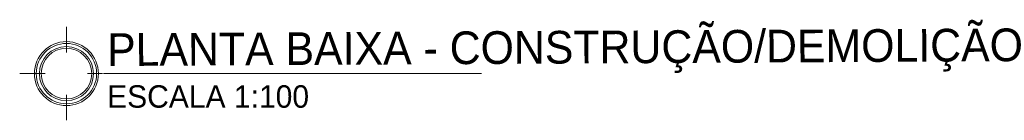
# Model space of a CAD drawing. Header units: millimetres. Extents: x 26 to 1362, y 24 to 358.
# Tile 44 of 256: x 502.194 to 508.213, y 129.634 to 130.249. Entities that reach past the tile are written whole.
import ezdxf

# ---------------------------------------------------------------- set-up
doc = ezdxf.new("R2010")
doc.units = ezdxf.units.MM
doc.layers.add('MB_TEXTO_0', color=7, linetype='Continuous', lineweight=13)
doc.layers.add('Símbolos', color=7, linetype='Continuous', lineweight=20)
doc.styles.add('AVANT', font='txt')

# ---------------------------------------------------------------- blocks, each defined once
blk = doc.blocks.new('NOMENCLATURA')
at = {"layer": 'Símbolos', "lineweight": 20}
for p, q in [((-0.519, 0.297), (-0.519, 0.656)), ((-0.222, 0), (-0.012, 0)), ((-0.816, 0), (-1.175, 0)), ((-0.519, -0.297), (-0.519, -0.656))]:
    blk.add_line(p, q, dxfattribs=at)
for radius in [0.449, 0.355]:
    blk.add_circle((-0.519, 0), radius, dxfattribs=at)
at = {"layer": 'Símbolos', "lineweight": 0}
for radius in [0.424, 0.38]:
    blk.add_circle((-0.519, 0), radius, dxfattribs=at)

msp = doc.modelspace()

# ---------------------------------------------------------------- linework, layer by layer
at = {"layer": 'Símbolos', "ltscale": 5}
msp.add_line((502.7058, 129.9194), (505.0179, 129.9194), dxfattribs=at)

# ---------------------------------------------------------------- block references
at = {"layer": 'Símbolos', "ltscale": 5, "xscale": 0.4353701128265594, "yscale": 0.4353701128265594, "zscale": 0.4353701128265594}
msp.add_blockref('NOMENCLATURA', (502.7058, 129.9194), dxfattribs=at)

# ---------------------------------------------------------------- texts
at = {"layer": 'MB_TEXTO_0', "style": 'AVANT'}
msp.add_text('PLANTA BAIXA - CONSTRUÇÃO/DEMOLIÇÃO', height=0.2, rotation=0.3, dxfattribs=at).set_placement((502.7283, 129.9658))
msp.add_text('ESCALA 1:100', height=0.137273, dxfattribs=at).set_placement((502.7283, 129.7109))

doc.saveas('drawing.dxf')
